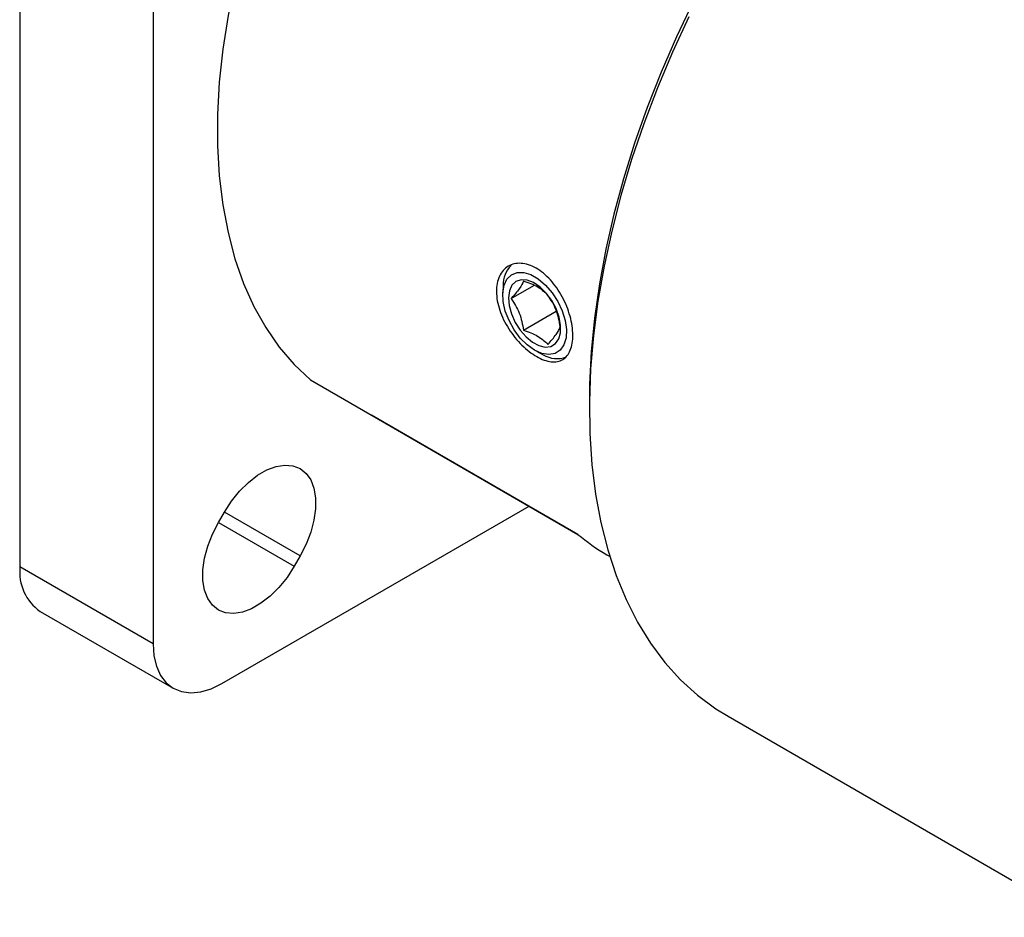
# Model space of a CAD drawing. Header units: millimetres. Extents: x 0 to 864, y 0 to 559.
# Tile 14 of 19: x 707 to 773, y 428 to 487. Entities that reach past the tile are written whole.
import ezdxf

# ---------------------------------------------------------------- set-up
doc = ezdxf.new("R2010")
doc.units = ezdxf.units.MM
doc.header["$LTSCALE"] = 2

msp = doc.modelspace()

# ---------------------------------------------------------------- linework, layer by layer
for p, q in [((707.4973, 514.0033), (707.4973, 451.0154)), ((716.3002, 508.9215), (716.3002, 445.9335)), ((739.4389, 469.6246), (739.4133, 469.1173)), ((739.9638, 468.7384), (741.4747, 469.6106)), ((740.774, 466.6504), (742.944, 467.9031)), ((741.6366, 465.266), (742.0888, 465.0344)), ((726.7082, 463.365), (744.3813, 453.1625)), ((745.1386, 462.0165), (745.1386, 461.3944)), ((744.3842, 453.1601), (730.7391, 461.0372)), ((720.8469, 443.3079), (741.1487, 455.0279)), ((720.6182, 453.9403), (721.0119, 454.6222)), ((726.0157, 451.7326), (721.0115, 454.6215)), ((720.6178, 453.9396), (725.622, 451.0507)), ((746.2939, 451.8168), (746.4777, 451.7108)), ((726.0157, 451.7326), (725.622, 451.0507)), ((716.3002, 445.9335), (707.4973, 451.0154)), ((708.8293, 448.0714), (717.6322, 442.9896)), ((754.3042, 441.1362), (777.3121, 427.8541))]:
    msp.add_line(p, q)
at = {"flags": 128}
for points in [[(726.7082, 503.5068), (725.6254, 501.2349), (724.6374, 498.94), (723.7485, 496.6319), (722.9623, 494.3203), (722.2821, 492.0149), (721.7109, 489.7255), (721.251, 487.4616), (720.9043, 485.2329), (720.6724, 483.0487), (720.5562, 480.9183), (720.5562, 478.8506), (720.6724, 476.8543), (720.9043, 474.9379), (721.251, 473.1094), (721.7109, 471.3765), (722.2821, 469.7466), (722.9623, 468.2265), (723.7485, 466.8227), (724.6374, 465.5409), (725.6254, 464.3868), (726.7082, 463.365)], [(752.0101, 488.356), (750.9043, 486.0449), (749.8863, 483.7118), (748.9596, 481.3649), (748.1274, 479.0123), (747.3928, 476.6624), (746.7582, 474.3234), (746.226, 472.0035), (745.798, 469.7109), (745.4756, 467.4536), (745.2601, 465.2395), (745.1521, 463.0765), (745.1386, 462.0165)], [(751.721, 487.3634), (750.6369, 485.0251), (749.6417, 482.6676), (748.7388, 480.299), (747.9314, 477.9275), (747.2222, 475.5613), (746.6137, 473.2085), (746.1079, 470.8773), (745.7066, 468.5756), (745.4113, 466.3115), (745.2229, 464.0926), (745.142, 461.9267), (745.1689, 459.8213), (745.3037, 457.7835), (745.5457, 455.8204), (745.8941, 453.9388), (746.3478, 452.1452), (746.9052, 450.4457), (747.5643, 448.8463), (748.323, 447.3523), (749.1785, 445.969), (750.1279, 444.7012), (751.168, 443.5531), (752.2952, 442.5288), (753.5056, 441.6319), (754.3042, 441.1362)], [(739.6924, 470.0355), (739.9846, 470.3201), (740.3595, 470.467), (740.7969, 470.4681), (741.2731, 470.3236), (741.7625, 470.041), (742.2387, 469.6358), (742.676, 469.1297), (743.0509, 468.55), (743.3432, 467.928), (743.537, 467.2971), (743.622, 466.6915), (743.5936, 466.1438), (743.4532, 465.6834), (743.2085, 465.3352), (742.8726, 465.118), (742.4637, 465.0435), (742.0039, 465.1157), (741.5178, 465.3307), (741.0317, 465.6769), (740.5718, 466.1357), (740.1629, 466.6823), (739.827, 467.2873), (739.5823, 467.918), (739.442, 468.5404), (739.4135, 469.121), (739.4985, 469.6285), (739.6924, 470.0355)], [(740.0228, 469.6245), (739.8551, 469.2607), (739.7919, 468.8028), (739.8371, 468.2798), (739.9879, 467.7243), (740.2349, 467.1715), (740.5625, 466.6558), (740.95, 466.2099), (741.3733, 465.8617), (741.8057, 465.633), (742.2199, 465.5383), (742.59, 465.5835), (742.8928, 465.7657), (743.1092, 466.0736), (743.2255, 466.4877), (743.2346, 466.982), (743.1358, 467.5255), (742.9353, 468.0841), (742.6458, 468.6226), (742.2853, 469.1072), (741.8767, 469.5074), (741.4455, 469.7982), (741.0188, 469.9612), (740.6235, 469.9861), (740.2844, 469.8715), (740.0228, 469.6245)], [(721.0119, 454.6222), (721.4844, 455.3528), (722.0185, 456.0172), (722.598, 456.5954), (723.2054, 457.0697), (723.8222, 457.4257), (724.4296, 457.6527), (725.0091, 457.7437), (725.5432, 457.6959), (726.0157, 457.5108), (726.4121, 457.1941), (726.7205, 456.7554), (726.9315, 456.2079), (727.0386, 455.5683), (727.0386, 454.8561), (726.9315, 454.0929), (726.7205, 453.3019), (726.4121, 452.5071), (726.0157, 451.7326)], [(725.622, 451.0507), (725.1495, 450.3202), (724.6154, 449.6558), (724.0359, 449.0776), (723.4285, 448.6033), (722.8117, 448.2472), (722.2043, 448.0203), (721.6248, 447.9293), (721.0907, 447.9771), (720.6182, 448.1621), (720.2218, 448.4788), (719.9134, 448.9176), (719.7024, 449.4651), (719.5953, 450.1046), (719.5953, 450.8168), (719.7024, 451.58), (719.9134, 452.3711), (720.2218, 453.1659), (720.6182, 453.9403)], [(716.3002, 445.9335), (716.3562, 445.1445), (716.5228, 444.4396), (716.7958, 443.836), (717.1686, 443.3487), (717.6319, 442.9898), (718.1745, 442.7679), (718.7828, 442.6886), (719.4419, 442.7538), (720.1357, 442.962), (720.8469, 443.3079)]]:
    msp.add_lwpolyline(points, dxfattribs=at)
for centre, radius, start, end in [((741.2545, 469.6609), 1.8159, 135.354339, 181.145228), ((743.0079, 466.5144), 1.7422, 238.157713, 290.876283), ((752.8511, 463.1686), 13.1094, 229.7534, 239.987872), ((710.6331, 450.6608), 3.1557, 173.549066, 235.138754)]:
    msp.add_arc(centre, radius, start, end)
for points, knots in [([(739.8129, 466.7376), (739.6861, 466.9364), (739.572, 467.14), (739.3701, 467.5572), (739.2841, 467.7674), (739.1443, 468.1847), (739.0897, 468.3948), (739.0157, 468.8054), (738.9965, 469.0035), (738.9929, 469.3857), (739.0092, 469.5713), (739.0761, 469.9131), (739.1265, 470.0709), (739.2609, 470.36), (739.3449, 470.4899), (739.5388, 470.7111), (739.6498, 470.8042), (739.8983, 470.9525), (740.0323, 471.0055), (740.318, 471.0706), (740.4715, 471.0823), (740.7867, 471.0622), (740.9479, 471.031), (741.2771, 470.926), (741.4458, 470.8514), (741.7753, 470.6652), (741.938, 470.5532), (742.259, 470.2905), (742.4143, 470.1421), (742.7088, 469.8186), (742.8502, 469.641), (743.114, 469.2632), (743.2347, 469.0661), (743.4549, 468.6559), (743.5552, 468.4406), (743.7273, 468.0109), (743.8, 467.7951), (743.9192, 467.3624), (743.9649, 467.1465), (744.0265, 466.7323), (744.0429, 466.5313), (744.046, 466.1443), (744.0326, 465.9641), (743.9772, 465.6292), (743.9343, 465.473), (743.8211, 465.1964), (743.7512, 465.0759), (743.5844, 464.8694), (743.4867, 464.7836), (743.2713, 464.6543), (743.1528, 464.6095), (742.8928, 464.5599), (742.7534, 464.5559), (742.4619, 464.5881), (742.3075, 464.6245), (741.9887, 464.7371), (741.8268, 464.812), (741.4977, 464.9983), (741.3289, 465.1111), (740.9992, 465.3654), (740.8373, 465.5072), (740.5197, 465.8205), (740.3649, 465.9918), (740.0758, 466.3501), (739.9397, 466.5387), (739.8129, 466.7376)], [0, 0, 0, 0, 0.03125, 0.03125, 0.0625, 0.0625, 0.09375, 0.09375, 0.125, 0.125, 0.15625, 0.15625, 0.1875, 0.1875, 0.21875, 0.21875, 0.25, 0.25, 0.28125, 0.28125, 0.3125, 0.3125, 0.34375, 0.34375, 0.375, 0.375, 0.40625, 0.40625, 0.4375, 0.4375, 0.46875, 0.46875, 0.5, 0.5, 0.53125, 0.53125, 0.5625, 0.5625, 0.59375, 0.59375, 0.625, 0.625, 0.65625, 0.65625, 0.6875, 0.6875, 0.71875, 0.71875, 0.75, 0.75, 0.78125, 0.78125, 0.8125, 0.8125, 0.84375, 0.84375, 0.875, 0.875, 0.90625, 0.90625, 0.9375, 0.9375, 0.96875, 0.96875, 1, 1, 1, 1]), ([(740.774, 469.891), (740.7246, 469.751), (740.6435, 469.5909), (740.4367, 469.2963), (740.3546, 469.1905), (740.172, 468.9707), (740.0711, 468.8561), (739.9638, 468.7384)], [0, 0, 0, 0, 0.5, 0.5, 0.75, 0.75, 1, 1, 1, 1]), ([(742.3942, 468.9557), (742.213, 469.1554), (741.9979, 469.3409), (741.5839, 469.5803), (741.4326, 469.6526), (741.1148, 469.7814), (740.9473, 469.8386), (740.774, 469.891)], [0, 0, 0, 0, 0.5, 0.5, 0.75, 0.75, 1, 1, 1, 1]), ([(739.9638, 468.7384), (740.1781, 468.4462), (740.3652, 468.1313), (740.5728, 467.5975), (740.6288, 467.4118), (740.7167, 467.0359), (740.7492, 466.8444), (740.774, 466.6504)], [0, 0, 0, 0, 0.5, 0.5, 0.75, 0.75, 1, 1, 1, 1]), ([(743.2043, 466.8677), (743.1549, 467.255), (743.0739, 467.6312), (742.8671, 468.1654), (742.7849, 468.336), (742.6023, 468.6572), (742.5015, 468.8093), (742.3942, 468.9557)], [0, 0, 0, 0, 0.5, 0.5, 0.75, 0.75, 1, 1, 1, 1]), ([(742.3942, 465.715), (742.6084, 465.9502), (742.7955, 466.1715), (743.0031, 466.4666), (743.0592, 466.5574), (743.1471, 466.7224), (743.1796, 466.7976), (743.2043, 466.8677)], [0, 0, 0, 0, 0.5, 0.5, 0.75, 0.75, 1, 1, 1, 1]), ([(740.774, 466.6504), (741.12, 466.5458), (741.4412, 466.4216), (741.856, 466.1826), (741.9812, 466.0953), (742.2042, 465.9118), (742.3034, 465.8151), (742.3942, 465.715)], [0, 0, 0, 0, 0.5, 0.5, 0.75, 0.75, 1, 1, 1, 1])]:
    msp.add_open_spline(points, degree=3, knots=knots)

doc.saveas('drawing.dxf')
